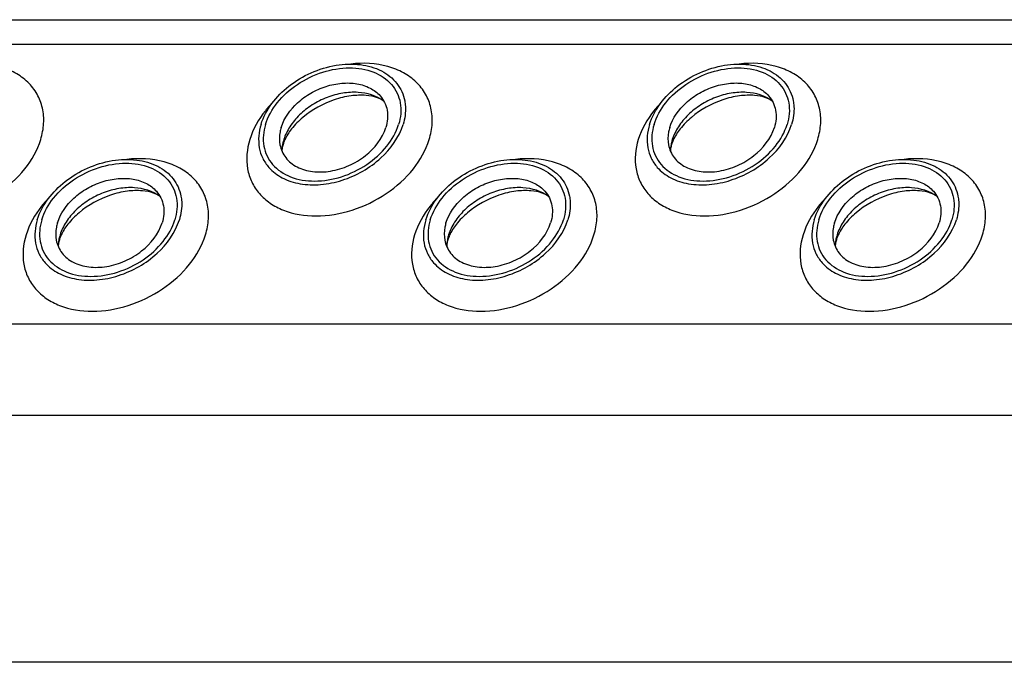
# Model space of a CAD drawing. Header units: millimetres. Extents: x 0 to 2100, y 0 to 2970.
# Tile 11 of 18: x 1118 to 1179, y 1155 to 1195. Entities that reach past the tile are written whole.
import ezdxf

# ---------------------------------------------------------------- set-up
doc = ezdxf.new("R2010")
doc.units = ezdxf.units.MM
doc.header["$LTSCALE"] = 193.6
doc.layers.get('0').update_dxf_attribs({"linetype": 'CONTINUOUS'})

msp = doc.modelspace()

# ---------------------------------------------------------------- linework, layer by layer
at = {"color": 7, "linetype": 'CONTINUOUS'}
for p, q in [((897.434, 1194.966), (1352.614, 1194.966)), ((1372.045, 1155.37), (916.865, 1155.37))]:
    msp.add_line(p, q, dxfattribs=at)
at = {"color": 9, "linetype": 'CONTINUOUS'}
for p, q in [((898.177, 1193.452), (1353.356, 1193.452)), ((906.634, 1176.219), (1361.813, 1176.219)), ((909.391, 1170.599), (1364.571, 1170.599))]:
    msp.add_line(p, q, dxfattribs=at)
at = {"color": 7, "linetype": 'CONTINUOUS'}
for centre, radius, start, end in [((1136.878, 1186.773), 2.719, 162.78547, 168.6403), ((1160.808, 1186.773), 2.719, 162.78547, 168.6403), ((1136.747, 1186.801), 2.585, 168.6859, 169.25326), ((1160.677, 1186.801), 2.585, 168.6859, 169.25326), ((1122.967, 1180.926), 2.585, 168.6859, 169.25326), ((1123.098, 1180.898), 2.719, 162.78547, 168.6403), ((1146.897, 1180.926), 2.585, 168.6859, 169.25326), ((1147.028, 1180.898), 2.719, 162.78547, 168.6403), ((1170.826, 1180.926), 2.585, 168.6859, 169.25326), ((1170.958, 1180.898), 2.719, 162.78547, 168.6403)]:
    msp.add_arc(centre, radius, start, end, dxfattribs=at)
at = {"color": 9, "linetype": 'CONTINUOUS'}
for points, knots in [([(1119.307, 1187.577), (1119.406, 1187.899), (1119.531, 1188.55), (1119.46, 1189.522), (1119.12, 1190.409), (1118.53, 1191.161), (1117.723, 1191.74), (1116.377, 1192.268), (1115.232, 1192.319), (1114.473, 1192.234)], [0, 0, 0, 0, 0.124532, 0.241854, 0.355538, 0.470156, 0.590017, 0.718045, 1, 1, 1, 1]), ([(1143.237, 1187.577), (1143.336, 1187.899), (1143.461, 1188.55), (1143.39, 1189.522), (1143.05, 1190.409), (1142.46, 1191.161), (1141.653, 1191.74), (1140.307, 1192.268), (1139.162, 1192.319), (1138.403, 1192.234)], [0, 0, 0, 0, 0.124532, 0.241854, 0.355538, 0.470156, 0.590017, 0.718045, 1, 1, 1, 1]), ([(1167.167, 1187.577), (1167.266, 1187.899), (1167.391, 1188.55), (1167.32, 1189.522), (1166.98, 1190.409), (1166.389, 1191.161), (1165.582, 1191.74), (1164.237, 1192.268), (1163.091, 1192.319), (1162.333, 1192.234)], [0, 0, 0, 0, 0.124532, 0.241854, 0.355538, 0.470156, 0.590017, 0.718045, 1, 1, 1, 1]), ([(1133.628, 1189.904), (1133.458, 1189.731), (1132.85, 1189.044), (1132.383, 1188.222), (1132.184, 1187.577)], [0, 0, 0, 0, 0.26484, 1, 1, 1, 1]), ([(1157.558, 1189.904), (1157.388, 1189.731), (1156.78, 1189.044), (1156.313, 1188.222), (1156.114, 1187.577)], [0, 0, 0, 0, 0.26484, 1, 1, 1, 1]), ([(1108.254, 1187.577), (1108.077, 1187.003), (1107.984, 1186.076), (1108.343, 1184.95), (1108.823, 1184.221), (1109.496, 1183.629), (1110.642, 1183.034), (1112.407, 1182.759), (1114.614, 1183.141), (1116.699, 1184.149), (1118.374, 1185.644), (1119.105, 1186.925), (1119.307, 1187.577)], [0, 0, 0, 0, 0.110961, 0.163438, 0.215838, 0.269928, 0.32708, 0.452332, 0.590995, 0.735015, 0.874096, 1, 1, 1, 1]), ([(1132.184, 1187.577), (1132.007, 1187.003), (1131.914, 1186.076), (1132.273, 1184.95), (1132.753, 1184.221), (1133.426, 1183.629), (1134.572, 1183.034), (1136.337, 1182.759), (1138.544, 1183.141), (1140.629, 1184.149), (1142.304, 1185.644), (1143.035, 1186.925), (1143.237, 1187.577)], [0, 0, 0, 0, 0.110961, 0.163438, 0.215838, 0.269928, 0.32708, 0.452332, 0.590995, 0.735015, 0.874096, 1, 1, 1, 1]), ([(1156.114, 1187.577), (1155.936, 1187.003), (1155.844, 1186.076), (1156.203, 1184.95), (1156.682, 1184.221), (1157.356, 1183.629), (1158.502, 1183.034), (1160.267, 1182.759), (1162.474, 1183.141), (1164.559, 1184.149), (1166.234, 1185.644), (1166.965, 1186.925), (1167.167, 1187.577)], [0, 0, 0, 0, 0.110961, 0.163438, 0.215838, 0.269928, 0.32708, 0.452332, 0.590995, 0.735015, 0.874096, 1, 1, 1, 1]), ([(1129.456, 1181.702), (1129.556, 1182.024), (1129.681, 1182.675), (1129.609, 1183.647), (1129.27, 1184.534), (1128.679, 1185.286), (1127.872, 1185.865), (1126.527, 1186.393), (1125.381, 1186.444), (1124.623, 1186.359)], [0, 0, 0, 0, 0.124532, 0.241854, 0.355538, 0.470156, 0.590017, 0.718045, 1, 1, 1, 1]), ([(1153.386, 1181.702), (1153.486, 1182.024), (1153.611, 1182.675), (1153.539, 1183.647), (1153.2, 1184.534), (1152.609, 1185.286), (1151.802, 1185.865), (1150.456, 1186.393), (1149.311, 1186.444), (1148.552, 1186.359)], [0, 0, 0, 0, 0.124532, 0.241854, 0.355538, 0.470156, 0.590017, 0.718045, 1, 1, 1, 1]), ([(1177.316, 1181.702), (1177.416, 1182.024), (1177.541, 1182.675), (1177.469, 1183.647), (1177.13, 1184.534), (1176.539, 1185.286), (1175.732, 1185.865), (1174.386, 1186.393), (1173.241, 1186.444), (1172.482, 1186.359)], [0, 0, 0, 0, 0.124532, 0.241854, 0.355538, 0.470156, 0.590017, 0.718045, 1, 1, 1, 1]), ([(1119.848, 1184.029), (1119.678, 1183.856), (1119.07, 1183.169), (1118.603, 1182.347), (1118.404, 1181.702)], [0, 0, 0, 0, 0.26484, 1, 1, 1, 1]), ([(1143.777, 1184.029), (1143.607, 1183.856), (1143, 1183.169), (1142.533, 1182.347), (1142.333, 1181.702)], [0, 0, 0, 0, 0.26484, 1, 1, 1, 1]), ([(1167.707, 1184.029), (1167.537, 1183.856), (1166.929, 1183.169), (1166.462, 1182.347), (1166.263, 1181.702)], [0, 0, 0, 0, 0.26484, 1, 1, 1, 1]), ([(1118.404, 1181.702), (1118.226, 1181.128), (1118.134, 1180.201), (1118.492, 1179.075), (1118.972, 1178.346), (1119.645, 1177.754), (1120.792, 1177.159), (1122.556, 1176.884), (1124.764, 1177.266), (1126.848, 1178.274), (1128.523, 1179.769), (1129.255, 1181.05), (1129.456, 1181.702)], [0, 0, 0, 0, 0.110961, 0.163438, 0.215838, 0.269928, 0.32708, 0.452332, 0.590995, 0.735015, 0.874096, 1, 1, 1, 1]), ([(1142.333, 1181.702), (1142.156, 1181.128), (1142.064, 1180.201), (1142.422, 1179.075), (1142.902, 1178.346), (1143.575, 1177.754), (1144.722, 1177.159), (1146.486, 1176.884), (1148.694, 1177.266), (1150.778, 1178.274), (1152.453, 1179.769), (1153.185, 1181.05), (1153.386, 1181.702)], [0, 0, 0, 0, 0.110961, 0.163438, 0.215838, 0.269928, 0.32708, 0.452332, 0.590995, 0.735015, 0.874096, 1, 1, 1, 1]), ([(1166.263, 1181.702), (1166.086, 1181.128), (1165.994, 1180.201), (1166.352, 1179.075), (1166.832, 1178.346), (1167.505, 1177.754), (1168.652, 1177.159), (1170.416, 1176.884), (1172.624, 1177.266), (1174.708, 1178.274), (1176.383, 1179.769), (1177.115, 1181.05), (1177.316, 1181.702)], [0, 0, 0, 0, 0.110961, 0.163438, 0.215838, 0.269928, 0.32708, 0.452332, 0.590995, 0.735015, 0.874096, 1, 1, 1, 1])]:
    msp.add_open_spline(points, degree=3, knots=knots, dxfattribs=at)
at = {"color": 7, "linetype": 'CONTINUOUS'}
for points, knots in [([(1132.878, 1188.51), (1133.164, 1189.436), (1134.181, 1190.703), (1135.937, 1191.748), (1137.456, 1192.216), (1138.958, 1192.274), (1140.294, 1191.906), (1141.309, 1191.115), (1141.652, 1190.358), (1141.727, 1189.976)], [0, 0, 0, 0, 0.256023, 0.397887, 0.538537, 0.670709, 0.789982, 0.897281, 1, 1, 1, 1]), ([(1133.154, 1188.51), (1133.304, 1188.993), (1133.846, 1189.943), (1135.088, 1191.052), (1136.634, 1191.8), (1138.273, 1192.081), (1139.793, 1191.851), (1140.805, 1191.191), (1141.286, 1190.458), (1141.552, 1189.623), (1141.483, 1188.936), (1141.352, 1188.51)], [0, 0, 0, 0, 0.126005, 0.265198, 0.409334, 0.548109, 0.673462, 0.783988, 0.836431, 0.88895, 1, 1, 1, 1]), ([(1156.808, 1188.51), (1157.094, 1189.436), (1158.111, 1190.703), (1159.867, 1191.748), (1161.386, 1192.216), (1162.888, 1192.274), (1164.224, 1191.906), (1165.239, 1191.115), (1165.582, 1190.358), (1165.657, 1189.976)], [0, 0, 0, 0, 0.256023, 0.397887, 0.538537, 0.670709, 0.789982, 0.897281, 1, 1, 1, 1]), ([(1157.084, 1188.51), (1157.233, 1188.993), (1157.776, 1189.943), (1159.018, 1191.052), (1160.564, 1191.8), (1162.203, 1192.081), (1163.723, 1191.851), (1164.735, 1191.191), (1165.216, 1190.458), (1165.482, 1189.623), (1165.413, 1188.936), (1165.281, 1188.51)], [0, 0, 0, 0, 0.126005, 0.265198, 0.409334, 0.548109, 0.673462, 0.783988, 0.836431, 0.88895, 1, 1, 1, 1]), ([(1134.121, 1188.323), (1134.3, 1188.904), (1134.887, 1189.716), (1135.932, 1190.47), (1136.862, 1190.884), (1137.833, 1191.086), (1138.768, 1191.06), (1139.594, 1190.803), (1140.04, 1190.469), (1140.211, 1190.275)], [0, 0, 0, 0, 0.246125, 0.38243, 0.520512, 0.654784, 0.780538, 0.895274, 1, 1, 1, 1]), ([(1140.437, 1189.95), (1139.992, 1190.283), (1139.093, 1190.543), (1137.887, 1190.465), (1136.925, 1190.199), (1136.023, 1189.744), (1135.241, 1189.133), (1134.635, 1188.408), (1134.367, 1187.855), (1134.281, 1187.577)], [0, 0, 0, 0, 0.223873, 0.351612, 0.485909, 0.622361, 0.75614, 0.882948, 1, 1, 1, 1]), ([(1158.051, 1188.323), (1158.23, 1188.904), (1158.817, 1189.716), (1159.862, 1190.47), (1160.792, 1190.884), (1161.763, 1191.086), (1162.698, 1191.06), (1163.524, 1190.803), (1163.97, 1190.469), (1164.141, 1190.275)], [0, 0, 0, 0, 0.246125, 0.38243, 0.520512, 0.654784, 0.780538, 0.895274, 1, 1, 1, 1]), ([(1164.367, 1189.95), (1163.922, 1190.283), (1163.023, 1190.543), (1161.817, 1190.465), (1160.855, 1190.199), (1159.953, 1189.744), (1159.171, 1189.133), (1158.565, 1188.408), (1158.297, 1187.855), (1158.211, 1187.577)], [0, 0, 0, 0, 0.223873, 0.351612, 0.485909, 0.622361, 0.75614, 0.882948, 1, 1, 1, 1]), ([(1140.437, 1189.95), (1140.319, 1190.039), (1139.967, 1190.205), (1139.28, 1190.333), (1138.373, 1190.298), (1137.004, 1189.969), (1135.722, 1189.26), (1134.777, 1188.305), (1134.45, 1187.793), (1134.339, 1187.548)], [0, 0, 0, 0, 0.061795, 0.160627, 0.290202, 0.439233, 0.74844, 0.88739, 1, 1, 1, 1]), ([(1140.211, 1190.275), (1140.322, 1190.15), (1140.511, 1189.868), (1140.726, 1189.207), (1140.672, 1188.661), (1140.568, 1188.323)], [0, 0, 0, 0, 0.242965, 0.486066, 1, 1, 1, 1]), ([(1141.727, 1189.976), (1141.75, 1189.859), (1141.811, 1189.369), (1141.738, 1188.867), (1141.628, 1188.51)], [0, 0, 0, 0, 0.240827, 1, 1, 1, 1]), ([(1164.367, 1189.95), (1164.249, 1190.039), (1163.896, 1190.205), (1163.21, 1190.333), (1162.303, 1190.298), (1160.934, 1189.969), (1159.652, 1189.26), (1158.707, 1188.305), (1158.38, 1187.793), (1158.269, 1187.548)], [0, 0, 0, 0, 0.061795, 0.160627, 0.290202, 0.439233, 0.74844, 0.88739, 1, 1, 1, 1]), ([(1164.141, 1190.275), (1164.252, 1190.15), (1164.441, 1189.868), (1164.656, 1189.207), (1164.602, 1188.661), (1164.498, 1188.323)], [0, 0, 0, 0, 0.242965, 0.486066, 1, 1, 1, 1]), ([(1165.657, 1189.976), (1165.68, 1189.859), (1165.741, 1189.369), (1165.668, 1188.867), (1165.558, 1188.51)], [0, 0, 0, 0, 0.240827, 1, 1, 1, 1]), ([(1132.878, 1188.51), (1132.737, 1188.053), (1132.664, 1187.315), (1132.952, 1186.42), (1133.207, 1186.038), (1133.356, 1185.868)], [0, 0, 0, 0, 0.513998, 0.757111, 1, 1, 1, 1]), ([(1133.154, 1188.51), (1133.022, 1188.084), (1132.954, 1187.396), (1133.22, 1186.561), (1133.701, 1185.829), (1134.713, 1185.168), (1136.233, 1184.938), (1137.872, 1185.219), (1139.417, 1185.967), (1140.66, 1187.076), (1141.202, 1188.026), (1141.352, 1188.51)], [0, 0, 0, 0, 0.11105, 0.163569, 0.216012, 0.326538, 0.451891, 0.590666, 0.734802, 0.873995, 1, 1, 1, 1]), ([(1133.356, 1185.868), (1133.587, 1185.604), (1134.191, 1185.148), (1135.312, 1184.797), (1136.583, 1184.759), (1137.901, 1185.032), (1139.166, 1185.593), (1140.586, 1186.617), (1141.384, 1187.72), (1141.628, 1188.51)], [0, 0, 0, 0, 0.104679, 0.219356, 0.345073, 0.479343, 0.617452, 0.753801, 1, 1, 1, 1]), ([(1134.121, 1188.323), (1134.093, 1188.233), (1134.004, 1187.883), (1133.996, 1187.511), (1134.046, 1187.25)], [0, 0, 0, 0, 0.262253, 1, 1, 1, 1]), ([(1134.046, 1187.25), (1134.1, 1186.968), (1134.351, 1186.408), (1135.098, 1185.823), (1136.083, 1185.55), (1137.19, 1185.591), (1138.311, 1185.936), (1139.606, 1186.706), (1140.357, 1187.64), (1140.568, 1188.323)], [0, 0, 0, 0, 0.102742, 0.21, 0.32922, 0.461363, 0.602021, 0.743916, 1, 1, 1, 1]), ([(1156.808, 1188.51), (1156.666, 1188.053), (1156.594, 1187.315), (1156.882, 1186.42), (1157.136, 1186.038), (1157.285, 1185.868)], [0, 0, 0, 0, 0.513998, 0.757111, 1, 1, 1, 1]), ([(1157.084, 1188.51), (1156.952, 1188.084), (1156.884, 1187.396), (1157.15, 1186.561), (1157.631, 1185.829), (1158.643, 1185.168), (1160.162, 1184.938), (1161.802, 1185.219), (1163.347, 1185.967), (1164.589, 1187.076), (1165.132, 1188.026), (1165.281, 1188.51)], [0, 0, 0, 0, 0.11105, 0.163569, 0.216012, 0.326538, 0.451891, 0.590666, 0.734802, 0.873995, 1, 1, 1, 1]), ([(1157.285, 1185.868), (1157.517, 1185.604), (1158.121, 1185.148), (1159.242, 1184.797), (1160.512, 1184.759), (1161.831, 1185.032), (1163.096, 1185.593), (1164.516, 1186.617), (1165.314, 1187.72), (1165.558, 1188.51)], [0, 0, 0, 0, 0.104679, 0.219356, 0.345073, 0.479343, 0.617452, 0.753801, 1, 1, 1, 1]), ([(1158.051, 1188.323), (1158.023, 1188.233), (1157.934, 1187.883), (1157.926, 1187.511), (1157.976, 1187.25)], [0, 0, 0, 0, 0.262253, 1, 1, 1, 1]), ([(1157.976, 1187.25), (1158.03, 1186.968), (1158.281, 1186.408), (1159.028, 1185.823), (1160.013, 1185.55), (1161.12, 1185.591), (1162.24, 1185.936), (1163.536, 1186.706), (1164.287, 1187.64), (1164.498, 1188.323)], [0, 0, 0, 0, 0.102742, 0.21, 0.32922, 0.461363, 0.602021, 0.743916, 1, 1, 1, 1]), ([(1134.339, 1187.548), (1134.329, 1187.525), (1134.291, 1187.437), (1134.257, 1187.346), (1134.237, 1187.279)], [0, 0, 0, 0, 0.268571, 1, 1, 1, 1]), ([(1158.269, 1187.548), (1158.259, 1187.525), (1158.22, 1187.437), (1158.187, 1187.346), (1158.167, 1187.279)], [0, 0, 0, 0, 0.268571, 1, 1, 1, 1]), ([(1134.237, 1187.279), (1134.224, 1187.239), (1134.188, 1187.106), (1134.167, 1186.968), (1134.165, 1186.873)], [0, 0, 0, 0, 0.304481, 1, 1, 1, 1]), ([(1158.167, 1187.279), (1158.154, 1187.239), (1158.118, 1187.106), (1158.096, 1186.968), (1158.095, 1186.873)], [0, 0, 0, 0, 0.304481, 1, 1, 1, 1]), ([(1119.097, 1182.635), (1119.384, 1183.561), (1120.401, 1184.828), (1122.157, 1185.873), (1123.675, 1186.341), (1125.178, 1186.399), (1126.514, 1186.031), (1127.529, 1185.24), (1127.872, 1184.483), (1127.947, 1184.101)], [0, 0, 0, 0, 0.256023, 0.397887, 0.538537, 0.670709, 0.789982, 0.897281, 1, 1, 1, 1]), ([(1143.027, 1182.635), (1143.313, 1183.561), (1144.331, 1184.828), (1146.087, 1185.873), (1147.605, 1186.341), (1149.107, 1186.399), (1150.443, 1186.031), (1151.459, 1185.24), (1151.802, 1184.483), (1151.876, 1184.101)], [0, 0, 0, 0, 0.256023, 0.397887, 0.538537, 0.670709, 0.789982, 0.897281, 1, 1, 1, 1]), ([(1166.957, 1182.635), (1167.243, 1183.561), (1168.26, 1184.828), (1170.016, 1185.873), (1171.535, 1186.341), (1173.037, 1186.399), (1174.373, 1186.031), (1175.388, 1185.24), (1175.732, 1184.483), (1175.806, 1184.101)], [0, 0, 0, 0, 0.256023, 0.397887, 0.538537, 0.670709, 0.789982, 0.897281, 1, 1, 1, 1]), ([(1119.374, 1182.635), (1119.523, 1183.118), (1120.066, 1184.068), (1121.308, 1185.177), (1122.853, 1185.925), (1124.493, 1186.206), (1126.012, 1185.976), (1127.024, 1185.316), (1127.505, 1184.583), (1127.771, 1183.748), (1127.703, 1183.061), (1127.571, 1182.635)], [0, 0, 0, 0, 0.126005, 0.265198, 0.409334, 0.548109, 0.673462, 0.783988, 0.836431, 0.88895, 1, 1, 1, 1]), ([(1143.304, 1182.635), (1143.453, 1183.118), (1143.996, 1184.068), (1145.238, 1185.177), (1146.783, 1185.925), (1148.423, 1186.206), (1149.942, 1185.976), (1150.954, 1185.316), (1151.435, 1184.583), (1151.701, 1183.748), (1151.633, 1183.061), (1151.501, 1182.635)], [0, 0, 0, 0, 0.126005, 0.265198, 0.409334, 0.548109, 0.673462, 0.783988, 0.836431, 0.88895, 1, 1, 1, 1]), ([(1167.233, 1182.635), (1167.383, 1183.118), (1167.925, 1184.068), (1169.168, 1185.177), (1170.713, 1185.925), (1172.352, 1186.206), (1173.872, 1185.976), (1174.884, 1185.316), (1175.365, 1184.583), (1175.631, 1183.748), (1175.563, 1183.061), (1175.431, 1182.635)], [0, 0, 0, 0, 0.126005, 0.265198, 0.409334, 0.548109, 0.673462, 0.783988, 0.836431, 0.88895, 1, 1, 1, 1]), ([(1120.34, 1182.448), (1120.52, 1183.029), (1121.107, 1183.841), (1122.151, 1184.595), (1123.082, 1185.009), (1124.052, 1185.211), (1124.988, 1185.185), (1125.814, 1184.928), (1126.26, 1184.594), (1126.431, 1184.4)], [0, 0, 0, 0, 0.246125, 0.38243, 0.520512, 0.654784, 0.780538, 0.895274, 1, 1, 1, 1]), ([(1144.27, 1182.448), (1144.45, 1183.029), (1145.036, 1183.841), (1146.081, 1184.595), (1147.012, 1185.009), (1147.982, 1185.211), (1148.918, 1185.185), (1149.744, 1184.928), (1150.19, 1184.594), (1150.361, 1184.4)], [0, 0, 0, 0, 0.246125, 0.38243, 0.520512, 0.654784, 0.780538, 0.895274, 1, 1, 1, 1]), ([(1168.2, 1182.448), (1168.379, 1183.029), (1168.966, 1183.841), (1170.011, 1184.595), (1170.942, 1185.009), (1171.912, 1185.211), (1172.847, 1185.185), (1173.674, 1184.928), (1174.119, 1184.594), (1174.291, 1184.4)], [0, 0, 0, 0, 0.246125, 0.38243, 0.520512, 0.654784, 0.780538, 0.895274, 1, 1, 1, 1]), ([(1126.657, 1184.075), (1126.211, 1184.408), (1125.312, 1184.668), (1124.107, 1184.59), (1123.145, 1184.325), (1122.243, 1183.869), (1121.46, 1183.258), (1120.855, 1182.533), (1120.587, 1181.98), (1120.501, 1181.702)], [0, 0, 0, 0, 0.223873, 0.351612, 0.485909, 0.622361, 0.75614, 0.882948, 1, 1, 1, 1]), ([(1126.657, 1184.075), (1126.538, 1184.164), (1126.186, 1184.33), (1125.5, 1184.458), (1124.593, 1184.424), (1123.224, 1184.094), (1121.942, 1183.385), (1120.996, 1182.43), (1120.669, 1181.918), (1120.559, 1181.673)], [0, 0, 0, 0, 0.061795, 0.160627, 0.290202, 0.439233, 0.74844, 0.88739, 1, 1, 1, 1]), ([(1150.586, 1184.075), (1150.141, 1184.408), (1149.242, 1184.668), (1148.036, 1184.59), (1147.075, 1184.325), (1146.172, 1183.869), (1145.39, 1183.258), (1144.785, 1182.533), (1144.516, 1181.98), (1144.431, 1181.702)], [0, 0, 0, 0, 0.223873, 0.351612, 0.485909, 0.622361, 0.75614, 0.882948, 1, 1, 1, 1]), ([(1150.586, 1184.075), (1150.468, 1184.164), (1150.116, 1184.33), (1149.43, 1184.458), (1148.523, 1184.424), (1147.154, 1184.094), (1145.872, 1183.385), (1144.926, 1182.43), (1144.599, 1181.918), (1144.489, 1181.673)], [0, 0, 0, 0, 0.061795, 0.160627, 0.290202, 0.439233, 0.74844, 0.88739, 1, 1, 1, 1]), ([(1174.516, 1184.075), (1174.071, 1184.408), (1173.172, 1184.668), (1171.966, 1184.59), (1171.005, 1184.325), (1170.102, 1183.869), (1169.32, 1183.258), (1168.714, 1182.533), (1168.446, 1181.98), (1168.361, 1181.702)], [0, 0, 0, 0, 0.223873, 0.351612, 0.485909, 0.622361, 0.75614, 0.882948, 1, 1, 1, 1]), ([(1174.516, 1184.075), (1174.398, 1184.164), (1174.046, 1184.33), (1173.36, 1184.458), (1172.452, 1184.424), (1171.083, 1184.094), (1169.802, 1183.385), (1168.856, 1182.43), (1168.529, 1181.918), (1168.419, 1181.673)], [0, 0, 0, 0, 0.061795, 0.160627, 0.290202, 0.439233, 0.74844, 0.88739, 1, 1, 1, 1]), ([(1126.431, 1184.4), (1126.542, 1184.275), (1126.731, 1183.993), (1126.945, 1183.332), (1126.892, 1182.786), (1126.788, 1182.448)], [0, 0, 0, 0, 0.242965, 0.486066, 1, 1, 1, 1]), ([(1127.947, 1184.101), (1127.969, 1183.985), (1128.031, 1183.494), (1127.958, 1182.992), (1127.847, 1182.635)], [0, 0, 0, 0, 0.240827, 1, 1, 1, 1]), ([(1150.361, 1184.4), (1150.471, 1184.275), (1150.661, 1183.993), (1150.875, 1183.332), (1150.822, 1182.786), (1150.718, 1182.448)], [0, 0, 0, 0, 0.242965, 0.486066, 1, 1, 1, 1]), ([(1151.876, 1184.101), (1151.899, 1183.985), (1151.961, 1183.494), (1151.888, 1182.992), (1151.777, 1182.635)], [0, 0, 0, 0, 0.240827, 1, 1, 1, 1]), ([(1174.291, 1184.4), (1174.401, 1184.275), (1174.59, 1183.993), (1174.805, 1183.332), (1174.752, 1182.786), (1174.647, 1182.448)], [0, 0, 0, 0, 0.242965, 0.486066, 1, 1, 1, 1]), ([(1175.806, 1184.101), (1175.829, 1183.985), (1175.89, 1183.494), (1175.818, 1182.992), (1175.707, 1182.635)], [0, 0, 0, 0, 0.240827, 1, 1, 1, 1]), ([(1119.097, 1182.635), (1118.956, 1182.178), (1118.884, 1181.44), (1119.172, 1180.545), (1119.426, 1180.163), (1119.575, 1179.993)], [0, 0, 0, 0, 0.513998, 0.757111, 1, 1, 1, 1]), ([(1119.374, 1182.635), (1119.242, 1182.209), (1119.174, 1181.521), (1119.44, 1180.686), (1119.921, 1179.954), (1120.932, 1179.294), (1122.452, 1179.063), (1124.091, 1179.344), (1125.637, 1180.092), (1126.879, 1181.201), (1127.422, 1182.151), (1127.571, 1182.635)], [0, 0, 0, 0, 0.11105, 0.163569, 0.216012, 0.326538, 0.451891, 0.590666, 0.734802, 0.873995, 1, 1, 1, 1]), ([(1119.575, 1179.993), (1119.807, 1179.729), (1120.411, 1179.273), (1121.532, 1178.922), (1122.802, 1178.884), (1124.121, 1179.157), (1125.385, 1179.718), (1126.806, 1180.742), (1127.604, 1181.845), (1127.847, 1182.635)], [0, 0, 0, 0, 0.104679, 0.219356, 0.345073, 0.479343, 0.617452, 0.753801, 1, 1, 1, 1]), ([(1143.027, 1182.635), (1142.886, 1182.178), (1142.813, 1181.44), (1143.102, 1180.545), (1143.356, 1180.163), (1143.505, 1179.993)], [0, 0, 0, 0, 0.513998, 0.757111, 1, 1, 1, 1]), ([(1143.304, 1182.635), (1143.172, 1182.209), (1143.103, 1181.521), (1143.369, 1180.686), (1143.85, 1179.954), (1144.862, 1179.294), (1146.382, 1179.063), (1148.021, 1179.344), (1149.567, 1180.092), (1150.809, 1181.201), (1151.352, 1182.151), (1151.501, 1182.635)], [0, 0, 0, 0, 0.11105, 0.163569, 0.216012, 0.326538, 0.451891, 0.590666, 0.734802, 0.873995, 1, 1, 1, 1]), ([(1143.505, 1179.993), (1143.737, 1179.729), (1144.341, 1179.273), (1145.462, 1178.922), (1146.732, 1178.884), (1148.051, 1179.157), (1149.315, 1179.718), (1150.735, 1180.742), (1151.533, 1181.845), (1151.777, 1182.635)], [0, 0, 0, 0, 0.104679, 0.219356, 0.345073, 0.479343, 0.617452, 0.753801, 1, 1, 1, 1]), ([(1166.957, 1182.635), (1166.816, 1182.178), (1166.743, 1181.44), (1167.032, 1180.545), (1167.286, 1180.163), (1167.435, 1179.993)], [0, 0, 0, 0, 0.513998, 0.757111, 1, 1, 1, 1]), ([(1167.233, 1182.635), (1167.102, 1182.209), (1167.033, 1181.521), (1167.299, 1180.686), (1167.78, 1179.954), (1168.792, 1179.294), (1170.312, 1179.063), (1171.951, 1179.344), (1173.496, 1180.092), (1174.739, 1181.201), (1175.281, 1182.151), (1175.431, 1182.635)], [0, 0, 0, 0, 0.11105, 0.163569, 0.216012, 0.326538, 0.451891, 0.590666, 0.734802, 0.873995, 1, 1, 1, 1]), ([(1167.435, 1179.993), (1167.666, 1179.729), (1168.27, 1179.273), (1169.392, 1178.922), (1170.662, 1178.884), (1171.98, 1179.157), (1173.245, 1179.718), (1174.665, 1180.742), (1175.463, 1181.845), (1175.707, 1182.635)], [0, 0, 0, 0, 0.104679, 0.219356, 0.345073, 0.479343, 0.617452, 0.753801, 1, 1, 1, 1]), ([(1120.34, 1182.448), (1120.312, 1182.358), (1120.224, 1182.008), (1120.216, 1181.636), (1120.266, 1181.375)], [0, 0, 0, 0, 0.262253, 1, 1, 1, 1]), ([(1120.266, 1181.375), (1120.32, 1181.093), (1120.571, 1180.533), (1121.318, 1179.948), (1122.302, 1179.675), (1123.41, 1179.716), (1124.53, 1180.061), (1125.826, 1180.831), (1126.577, 1181.765), (1126.788, 1182.448)], [0, 0, 0, 0, 0.102742, 0.21, 0.32922, 0.461363, 0.602021, 0.743916, 1, 1, 1, 1]), ([(1144.27, 1182.448), (1144.242, 1182.358), (1144.154, 1182.008), (1144.146, 1181.636), (1144.196, 1181.375)], [0, 0, 0, 0, 0.262253, 1, 1, 1, 1]), ([(1144.196, 1181.375), (1144.25, 1181.093), (1144.501, 1180.533), (1145.248, 1179.948), (1146.232, 1179.675), (1147.34, 1179.716), (1148.46, 1180.061), (1149.756, 1180.831), (1150.506, 1181.765), (1150.718, 1182.448)], [0, 0, 0, 0, 0.102742, 0.21, 0.32922, 0.461363, 0.602021, 0.743916, 1, 1, 1, 1]), ([(1168.2, 1182.448), (1168.172, 1182.358), (1168.084, 1182.008), (1168.076, 1181.636), (1168.126, 1181.375)], [0, 0, 0, 0, 0.262253, 1, 1, 1, 1]), ([(1168.126, 1181.375), (1168.18, 1181.093), (1168.431, 1180.533), (1169.177, 1179.948), (1170.162, 1179.675), (1171.27, 1179.716), (1172.39, 1180.061), (1173.686, 1180.831), (1174.436, 1181.765), (1174.647, 1182.448)], [0, 0, 0, 0, 0.102742, 0.21, 0.32922, 0.461363, 0.602021, 0.743916, 1, 1, 1, 1]), ([(1120.456, 1181.404), (1120.444, 1181.364), (1120.407, 1181.231), (1120.386, 1181.093), (1120.385, 1180.998)], [0, 0, 0, 0, 0.304481, 1, 1, 1, 1]), ([(1120.559, 1181.673), (1120.548, 1181.65), (1120.51, 1181.562), (1120.477, 1181.471), (1120.456, 1181.404)], [0, 0, 0, 0, 0.268571, 1, 1, 1, 1]), ([(1144.386, 1181.404), (1144.374, 1181.364), (1144.337, 1181.231), (1144.316, 1181.093), (1144.314, 1180.998)], [0, 0, 0, 0, 0.304481, 1, 1, 1, 1]), ([(1144.489, 1181.673), (1144.478, 1181.65), (1144.44, 1181.562), (1144.407, 1181.471), (1144.386, 1181.404)], [0, 0, 0, 0, 0.268571, 1, 1, 1, 1]), ([(1168.316, 1181.404), (1168.304, 1181.364), (1168.267, 1181.231), (1168.246, 1181.093), (1168.244, 1180.998)], [0, 0, 0, 0, 0.304481, 1, 1, 1, 1]), ([(1168.419, 1181.673), (1168.408, 1181.65), (1168.37, 1181.562), (1168.337, 1181.471), (1168.316, 1181.404)], [0, 0, 0, 0, 0.268571, 1, 1, 1, 1])]:
    msp.add_open_spline(points, degree=3, knots=knots, dxfattribs=at)
for points in [[(1134.208, 1187.283), (1134.182, 1187.148), (1134.167, 1187.01), (1134.165, 1186.873)], [(1158.138, 1187.283), (1158.112, 1187.148), (1158.097, 1187.01), (1158.095, 1186.873)], [(1120.427, 1181.408), (1120.402, 1181.273), (1120.387, 1181.135), (1120.385, 1180.998)], [(1144.357, 1181.408), (1144.332, 1181.273), (1144.317, 1181.135), (1144.314, 1180.998)], [(1168.287, 1181.408), (1168.261, 1181.273), (1168.247, 1181.135), (1168.244, 1180.998)]]:
    msp.add_open_spline(points, degree=3, dxfattribs=at)

doc.saveas('drawing.dxf')
